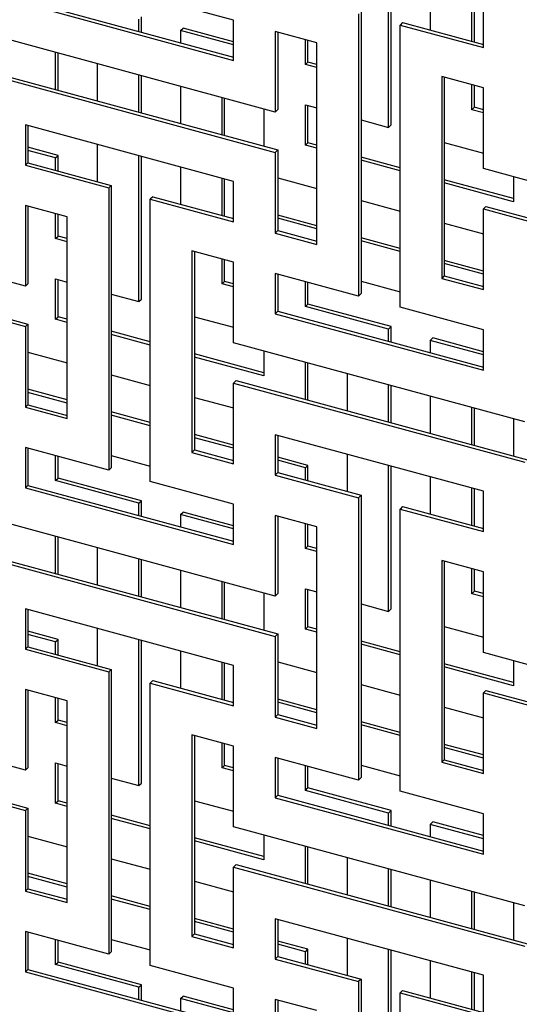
# Model space of a CAD drawing. Header units: millimetres. Extents: x 441 to 4541, y 1015 to 3885.
# Tile 19 of 33: x 3672 to 3782, y 3035 to 3253. Entities that reach past the tile are written whole.
import ezdxf

# ---------------------------------------------------------------- set-up
doc = ezdxf.new("R2010")
doc.units = ezdxf.units.MM
doc.header["$LTSCALE"] = 15

msp = doc.modelspace()

# ---------------------------------------------------------------- linework, layer by layer
for p, q in [((3753.29, 3228.82), (3753.29, 3261.11)), ((3753.86, 3229.37), (3753.86, 3260.96)), ((3673.47, 3256.72), (3718.98, 3244.35)), ((3718.98, 3252.58), (3700.55, 3257.59)), ((3762.51, 3258.61), (3762.51, 3250.38)), ((3672.91, 3256.17), (3718.98, 3243.66)), ((3747.17, 3254.55), (3747.17, 3192.05)), ((3771.72, 3247.88), (3771.72, 3256.11)), ((3772.28, 3247.73), (3772.28, 3255.95)), ((3774.25, 3246.49), (3774.25, 3255.42)), ((3698.02, 3250.05), (3698.02, 3252.78)), ((3698.58, 3249.9), (3698.58, 3253.32)), ((3718.98, 3243.66), (3718.98, 3252.58)), ((3746.61, 3254), (3746.61, 3191.5)), ((3707.23, 3250.27), (3707.79, 3250.82)), ((3707.23, 3250.27), (3707.23, 3247.55)), ((3718.98, 3247.08), (3707.23, 3250.27)), ((3718.98, 3247.78), (3707.79, 3250.82)), ((3756.39, 3252.05), (3755.83, 3251.5)), ((3755.83, 3189), (3755.83, 3251.5)), ((3755.83, 3251.5), (3774.25, 3246.49)), ((3756.39, 3252.05), (3774.25, 3247.19)), ((3728.19, 3232.22), (3663.7, 3249.75)), ((3737.4, 3247.58), (3728.19, 3250.08)), ((3728.19, 3250.08), (3728.19, 3232.22)), ((3728.75, 3249.93), (3728.75, 3232.77)), ((3734.87, 3242.76), (3734.87, 3248.27)), ((3735.43, 3243.31), (3735.43, 3248.11)), ((3737.4, 3202.93), (3737.4, 3247.58)), ((3679.59, 3237.2), (3679.59, 3245.43)), ((3680.15, 3237.05), (3680.15, 3245.28)), ((3688.81, 3242.93), (3688.81, 3234.7)), ((3734.87, 3242.76), (3735.43, 3243.31)), ((3737.4, 3242.07), (3734.87, 3242.76)), ((3737.4, 3242.77), (3735.43, 3243.31)), ((3663.7, 3240.82), (3728.19, 3223.29)), ((3664.26, 3241.37), (3728.75, 3223.84)), ((3698.02, 3232.19), (3698.02, 3240.42)), ((3698.58, 3232.04), (3698.58, 3240.27)), ((3774.25, 3237.56), (3765.04, 3240.07)), ((3765.04, 3240.07), (3765.04, 3195.42)), ((3765.6, 3239.91), (3765.6, 3195.97)), ((3707.23, 3237.92), (3707.23, 3229.69)), ((3771.72, 3232.75), (3771.72, 3238.25)), ((3772.28, 3233.29), (3772.28, 3238.1)), ((3774.25, 3219.7), (3774.25, 3237.56)), ((3716.44, 3227.19), (3716.44, 3235.42)), ((3717, 3227.03), (3717, 3235.26)), ((3725.66, 3232.91), (3725.66, 3224.68)), ((3728.75, 3232.77), (3728.19, 3232.22)), ((3734.87, 3233.83), (3737.4, 3233.14)), ((3734.87, 3224.9), (3734.87, 3233.83)), ((3735.43, 3225.45), (3735.43, 3233.68)), ((3771.72, 3232.75), (3772.28, 3233.29)), ((3774.25, 3232.06), (3771.72, 3232.75)), ((3774.25, 3232.76), (3772.28, 3233.29)), ((3718.98, 3216.87), (3672.91, 3229.39)), ((3672.91, 3229.39), (3672.91, 3220.46)), ((3673.47, 3229.24), (3673.47, 3221.01)), ((3747.17, 3230.49), (3753.29, 3228.82)), ((3753.29, 3228.82), (3753.86, 3229.37)), ((3680.15, 3222.61), (3673.47, 3224.43)), ((3688.81, 3225.07), (3688.81, 3216.84)), ((3734.87, 3224.9), (3735.43, 3225.45)), ((3737.4, 3224.21), (3734.87, 3224.9)), ((3737.4, 3224.91), (3735.43, 3225.45)), ((3765.6, 3225.48), (3774.25, 3223.13)), ((3679.59, 3222.07), (3673.47, 3223.73)), ((3679.59, 3222.07), (3680.15, 3222.61)), ((3679.59, 3219.34), (3679.59, 3222.07)), ((3680.15, 3219.19), (3680.15, 3222.61)), ((3698.02, 3190.27), (3698.02, 3222.56)), ((3698.58, 3190.82), (3698.58, 3222.41)), ((3728.75, 3223.84), (3728.19, 3223.29)), ((3728.19, 3223.29), (3728.19, 3205.44)), ((3728.75, 3223.84), (3728.75, 3205.98)), ((3755.83, 3219.91), (3747.17, 3222.26)), ((3673.47, 3221.01), (3672.91, 3220.46)), ((3672.91, 3220.46), (3691.34, 3215.45)), ((3673.47, 3221.01), (3691.9, 3216)), ((3707.23, 3220.06), (3707.23, 3211.83)), ((3755.83, 3219.21), (3747.17, 3221.56)), ((3838.74, 3202.18), (3774.25, 3219.7)), ((3716.44, 3209.33), (3716.44, 3217.56)), ((3728.75, 3217.64), (3737.4, 3215.29)), ((3780.93, 3217.89), (3780.93, 3212.38)), ((3691.9, 3216), (3691.34, 3215.45)), ((3691.34, 3215.45), (3691.34, 3152.95)), ((3691.9, 3216), (3691.9, 3153.5)), ((3717, 3209.18), (3717, 3217.4)), ((3718.98, 3207.94), (3718.98, 3216.87)), ((3780.93, 3213.08), (3765.6, 3217.25)), ((3780.93, 3212.38), (3765.6, 3216.55)), ((3701.11, 3213.5), (3700.55, 3212.95)), ((3701.11, 3213.5), (3718.98, 3208.64)), ((3672.91, 3193.67), (3608.42, 3211.2)), ((3682.12, 3209.03), (3672.91, 3211.53)), ((3672.91, 3211.53), (3672.91, 3193.67)), ((3673.47, 3211.38), (3673.47, 3194.22)), ((3700.55, 3150.45), (3700.55, 3212.95)), ((3700.55, 3212.95), (3718.98, 3207.94)), ((3747.17, 3212.63), (3755.83, 3210.28)), ((3774.81, 3211.32), (3774.25, 3210.78)), ((3774.81, 3211.32), (3839.3, 3193.8)), ((3679.59, 3204.21), (3679.59, 3209.72)), ((3680.15, 3204.76), (3680.15, 3209.56)), ((3682.12, 3164.38), (3682.12, 3209.03)), ((3737.4, 3207.06), (3728.75, 3209.41)), ((3774.25, 3192.92), (3774.25, 3210.78)), ((3774.25, 3210.78), (3838.74, 3193.25)), ((3737.4, 3206.36), (3728.75, 3208.71)), ((3765.6, 3207.62), (3774.25, 3205.27)), ((3679.59, 3204.21), (3680.15, 3204.76)), ((3682.12, 3204.22), (3680.15, 3204.76)), ((3728.75, 3205.98), (3728.19, 3205.44)), ((3728.19, 3205.44), (3737.4, 3202.93)), ((3728.75, 3205.98), (3737.4, 3203.63)), ((3755.83, 3202.05), (3747.17, 3204.4)), ((3608.42, 3202.27), (3672.91, 3184.74)), ((3608.98, 3202.82), (3673.47, 3185.29)), ((3682.12, 3203.52), (3679.59, 3204.21)), ((3755.83, 3201.35), (3747.17, 3203.7)), ((3718.98, 3199.01), (3709.76, 3201.52)), ((3709.76, 3201.52), (3709.76, 3156.87)), ((3710.32, 3201.36), (3710.32, 3157.42)), ((3716.44, 3194.2), (3716.44, 3199.7)), ((3717, 3194.74), (3717, 3199.55)), ((3718.98, 3181.15), (3718.98, 3199.01)), ((3774.25, 3197.04), (3765.6, 3199.39)), ((3774.25, 3196.34), (3765.6, 3198.69)), ((3746.61, 3191.5), (3728.19, 3196.51)), ((3728.19, 3196.51), (3728.19, 3187.58)), ((3728.75, 3196.36), (3728.75, 3188.13)), ((3765.6, 3195.97), (3765.04, 3195.42)), ((3765.6, 3195.97), (3774.25, 3193.62)), ((3673.47, 3194.22), (3672.91, 3193.67)), ((3679.59, 3195.28), (3682.12, 3194.59)), ((3679.59, 3186.35), (3679.59, 3195.28)), ((3680.15, 3186.9), (3680.15, 3195.13)), ((3716.44, 3194.2), (3717, 3194.74)), ((3718.98, 3193.51), (3716.44, 3194.2)), ((3718.98, 3194.21), (3717, 3194.74)), ((3734.87, 3189.19), (3734.87, 3194.69)), ((3735.43, 3189.73), (3735.43, 3194.54)), ((3747.17, 3194.77), (3755.83, 3192.42)), ((3765.04, 3195.42), (3774.25, 3192.92)), ((3691.9, 3191.94), (3698.02, 3190.27)), ((3747.17, 3192.05), (3746.61, 3191.5)), ((3698.02, 3190.27), (3698.58, 3190.82)), ((3734.87, 3189.19), (3735.43, 3189.73)), ((3753.29, 3184.18), (3734.87, 3189.19)), ((3753.86, 3184.73), (3735.43, 3189.73)), ((3710.32, 3186.93), (3718.98, 3184.58)), ((3728.75, 3188.13), (3728.19, 3187.58)), ((3728.19, 3187.58), (3774.25, 3175.06)), ((3728.75, 3188.13), (3774.25, 3175.76)), ((3774.25, 3183.99), (3755.83, 3189)), ((3673.47, 3185.29), (3672.91, 3184.74)), ((3673.47, 3185.29), (3673.47, 3167.43)), ((3679.59, 3186.35), (3680.15, 3186.9)), ((3682.12, 3185.66), (3679.59, 3186.35)), ((3682.12, 3186.36), (3680.15, 3186.9)), ((3672.91, 3184.74), (3672.91, 3166.89)), ((3700.55, 3181.36), (3691.9, 3183.71)), ((3700.55, 3180.66), (3691.9, 3183.01)), ((3753.29, 3184.18), (3753.86, 3184.73)), ((3753.29, 3181.45), (3753.29, 3184.18)), ((3753.86, 3181.3), (3753.86, 3184.73)), ((3774.25, 3175.06), (3774.25, 3183.99)), ((3783.46, 3163.63), (3718.98, 3181.15)), ((3762.51, 3181.68), (3763.07, 3182.22)), ((3762.51, 3181.68), (3762.51, 3178.95)), ((3774.25, 3178.48), (3762.51, 3181.68)), ((3774.25, 3179.18), (3763.07, 3182.22)), ((3673.47, 3179.09), (3682.12, 3176.74)), ((3725.66, 3174.53), (3710.32, 3178.7)), ((3725.66, 3179.34), (3725.66, 3173.83)), ((3725.66, 3173.83), (3710.32, 3178)), ((3734.87, 3168.6), (3734.87, 3176.83)), ((3735.43, 3168.45), (3735.43, 3176.68)), ((3691.9, 3174.08), (3700.55, 3171.73)), ((3744.08, 3174.33), (3744.08, 3166.1)), ((3719.54, 3172.77), (3718.98, 3172.23)), ((3718.98, 3154.37), (3718.98, 3172.23)), ((3718.98, 3172.23), (3783.46, 3154.7)), ((3719.54, 3172.77), (3784.02, 3155.25)), ((3753.29, 3163.6), (3753.29, 3171.83)), ((3753.86, 3163.44), (3753.86, 3171.68)), ((3682.12, 3168.51), (3673.47, 3170.86)), ((3682.12, 3167.81), (3673.47, 3170.16)), ((3673.47, 3167.43), (3672.91, 3166.89)), ((3673.47, 3167.43), (3682.12, 3165.08)), ((3710.32, 3169.07), (3718.98, 3166.72)), ((3762.51, 3169.32), (3762.51, 3161.09)), ((3672.91, 3166.89), (3682.12, 3164.38)), ((3700.55, 3163.5), (3691.9, 3165.85)), ((3700.55, 3162.8), (3691.9, 3165.15)), ((3771.72, 3158.59), (3771.72, 3166.82)), ((3772.28, 3158.44), (3772.28, 3166.67)), ((3780.93, 3164.32), (3780.93, 3156.09)), ((3718.98, 3158.49), (3710.32, 3160.84)), ((3774.25, 3148.27), (3728.19, 3160.79)), ((3728.19, 3160.79), (3728.19, 3151.86)), ((3718.98, 3157.79), (3710.32, 3160.14)), ((3728.75, 3160.64), (3728.75, 3152.41)), ((3691.34, 3152.95), (3672.91, 3157.96)), ((3672.91, 3157.96), (3672.91, 3149.03)), ((3673.47, 3157.81), (3673.47, 3149.58)), ((3710.32, 3157.42), (3709.76, 3156.87)), ((3709.76, 3156.87), (3718.98, 3154.37)), ((3710.32, 3157.42), (3718.98, 3155.07)), ((3744.08, 3156.47), (3744.08, 3148.24)), ((3679.59, 3150.64), (3679.59, 3156.14)), ((3680.15, 3151.18), (3680.15, 3155.99)), ((3691.9, 3156.22), (3700.55, 3153.87)), ((3735.43, 3154.02), (3728.75, 3155.83)), ((3734.87, 3153.47), (3728.75, 3155.14)), ((3691.9, 3153.5), (3691.34, 3152.95)), ((3728.75, 3152.41), (3728.19, 3151.86)), ((3728.75, 3152.41), (3747.17, 3147.4)), ((3734.87, 3153.47), (3735.43, 3154.02)), ((3734.87, 3150.75), (3734.87, 3153.47)), ((3735.43, 3150.59), (3735.43, 3154.02)), ((3753.29, 3121.68), (3753.29, 3153.97)), ((3753.86, 3122.22), (3753.86, 3153.82)), ((3679.59, 3150.64), (3680.15, 3151.18)), ((3698.02, 3145.63), (3679.59, 3150.64)), ((3698.58, 3146.18), (3680.15, 3151.18)), ((3718.98, 3145.44), (3700.55, 3150.45)), ((3728.19, 3151.86), (3746.61, 3146.86)), ((3762.51, 3151.47), (3762.51, 3143.24)), ((3673.47, 3149.58), (3672.91, 3149.03)), ((3672.91, 3149.03), (3718.98, 3136.51)), ((3673.47, 3149.58), (3718.98, 3137.21)), ((3771.72, 3140.73), (3771.72, 3148.96)), ((3772.28, 3140.58), (3772.28, 3148.81)), ((3774.25, 3139.35), (3774.25, 3148.27)), ((3698.02, 3145.63), (3698.58, 3146.18)), ((3698.02, 3142.9), (3698.02, 3145.63)), ((3698.58, 3142.75), (3698.58, 3146.18)), ((3747.17, 3147.4), (3746.61, 3146.86)), ((3746.61, 3146.86), (3746.61, 3084.35)), ((3747.17, 3147.4), (3747.17, 3084.9)), ((3707.23, 3143.13), (3707.79, 3143.67)), ((3718.98, 3140.63), (3707.79, 3143.67)), ((3718.98, 3136.51), (3718.98, 3145.44)), ((3756.39, 3144.9), (3755.83, 3144.35)), ((3755.83, 3081.85), (3755.83, 3144.35)), ((3755.83, 3144.35), (3774.25, 3139.35)), ((3756.39, 3144.9), (3774.25, 3140.04)), ((3728.19, 3125.08), (3663.7, 3142.6)), ((3707.23, 3143.13), (3707.23, 3140.4)), ((3718.98, 3139.93), (3707.23, 3143.13)), ((3737.4, 3140.43), (3728.19, 3142.94)), ((3728.19, 3142.94), (3728.19, 3125.08)), ((3728.75, 3142.78), (3728.75, 3125.62)), ((3734.87, 3135.62), (3734.87, 3141.12)), ((3735.43, 3136.16), (3735.43, 3140.97)), ((3737.4, 3095.79), (3737.4, 3140.43)), ((3679.59, 3130.05), (3679.59, 3138.28)), ((3680.15, 3129.9), (3680.15, 3138.13)), ((3688.81, 3135.78), (3688.81, 3127.55)), ((3734.87, 3135.62), (3735.43, 3136.16)), ((3737.4, 3134.93), (3734.87, 3135.62)), ((3737.4, 3135.63), (3735.43, 3136.16)), ((3663.7, 3133.68), (3728.19, 3116.15)), ((3664.26, 3134.22), (3728.75, 3116.7)), ((3698.02, 3125.05), (3698.02, 3133.28)), ((3698.58, 3124.89), (3698.58, 3133.12)), ((3774.25, 3130.42), (3765.04, 3132.92)), ((3765.04, 3132.92), (3765.04, 3088.28)), ((3765.6, 3132.77), (3765.6, 3088.82)), ((3707.23, 3130.77), (3707.23, 3122.54)), ((3771.72, 3125.6), (3771.72, 3131.1)), ((3772.28, 3126.15), (3772.28, 3130.95)), ((3774.25, 3112.56), (3774.25, 3130.42)), ((3716.44, 3120.04), (3716.44, 3128.27)), ((3717, 3119.89), (3717, 3128.12)), ((3734.87, 3126.69), (3737.4, 3126)), ((3734.87, 3117.76), (3734.87, 3126.69)), ((3735.43, 3118.3), (3735.43, 3126.53)), ((3771.72, 3125.6), (3772.28, 3126.15)), ((3774.25, 3125.61), (3772.28, 3126.15)), ((3725.66, 3125.77), (3725.66, 3117.54)), ((3728.75, 3125.62), (3728.19, 3125.08)), ((3774.25, 3124.91), (3771.72, 3125.6)), ((3718.98, 3109.72), (3672.91, 3122.24)), ((3672.91, 3122.24), (3672.91, 3113.31)), ((3673.47, 3122.09), (3673.47, 3113.86)), ((3747.17, 3123.34), (3753.29, 3121.68)), ((3753.29, 3121.68), (3753.86, 3122.22)), ((3680.15, 3115.47), (3673.47, 3117.28)), ((3688.81, 3117.92), (3688.81, 3109.69)), ((3734.87, 3117.76), (3735.43, 3118.3)), ((3737.4, 3117.07), (3734.87, 3117.76)), ((3737.4, 3117.77), (3735.43, 3118.3)), ((3765.6, 3118.33), (3774.25, 3115.98)), ((3679.59, 3114.92), (3673.47, 3116.59)), ((3679.59, 3114.92), (3680.15, 3115.47)), ((3680.15, 3112.04), (3680.15, 3115.47)), ((3698.02, 3083.13), (3698.02, 3115.42)), ((3698.58, 3083.67), (3698.58, 3115.27)), ((3728.75, 3116.7), (3728.19, 3116.15)), ((3728.19, 3116.15), (3728.19, 3098.29)), ((3728.75, 3116.7), (3728.75, 3098.84)), ((3755.83, 3112.76), (3747.17, 3115.11)), ((3673.47, 3113.86), (3672.91, 3113.31)), ((3672.91, 3113.31), (3691.34, 3108.31)), ((3673.47, 3113.86), (3691.9, 3108.85)), ((3679.59, 3112.2), (3679.59, 3114.92)), ((3707.23, 3112.92), (3707.23, 3104.69)), ((3755.83, 3112.06), (3747.17, 3114.41)), ((3838.74, 3095.03), (3774.25, 3112.56)), ((3780.93, 3110.74), (3780.93, 3105.24)), ((3691.9, 3108.85), (3691.34, 3108.31)), ((3691.9, 3108.85), (3691.9, 3046.35)), ((3716.44, 3102.18), (3716.44, 3110.41)), ((3717, 3102.03), (3717, 3110.26)), ((3718.98, 3100.8), (3718.98, 3109.72)), ((3728.75, 3110.49), (3737.4, 3108.14)), ((3780.93, 3105.94), (3765.6, 3110.1)), ((3780.93, 3105.24), (3765.6, 3109.41)), ((3691.34, 3108.31), (3691.34, 3045.8)), ((3701.11, 3106.35), (3700.55, 3105.8)), ((3701.11, 3106.35), (3718.98, 3101.49)), ((3682.12, 3101.88), (3672.91, 3104.39)), ((3672.91, 3104.39), (3672.91, 3086.53)), ((3673.47, 3104.23), (3673.47, 3087.07)), ((3700.55, 3043.3), (3700.55, 3105.8)), ((3700.55, 3105.8), (3718.98, 3100.8)), ((3747.17, 3105.48), (3755.83, 3103.13)), ((3774.81, 3104.18), (3774.25, 3103.63)), ((3774.81, 3104.18), (3839.3, 3086.65)), ((3672.91, 3086.53), (3608.42, 3104.05)), ((3679.59, 3097.06), (3679.59, 3102.57)), ((3680.15, 3097.61), (3680.15, 3102.42)), ((3737.4, 3099.91), (3728.75, 3102.26)), ((3774.25, 3085.77), (3774.25, 3103.63)), ((3774.25, 3103.63), (3838.74, 3086.1)), ((3682.12, 3057.24), (3682.12, 3101.88)), ((3737.4, 3099.21), (3728.75, 3101.56)), ((3765.6, 3100.48), (3774.25, 3098.13)), ((3679.59, 3097.06), (3680.15, 3097.61)), ((3682.12, 3097.08), (3680.15, 3097.61)), ((3728.75, 3098.84), (3728.19, 3098.29)), ((3728.19, 3098.29), (3737.4, 3095.79)), ((3728.75, 3098.84), (3737.4, 3096.49)), ((3608.98, 3095.67), (3673.47, 3078.15)), ((3682.12, 3096.38), (3679.59, 3097.06)), ((3755.83, 3094.9), (3747.17, 3097.25)), ((3755.83, 3094.2), (3747.17, 3096.56)), ((3608.42, 3095.13), (3672.91, 3077.6)), ((3718.98, 3091.87), (3709.76, 3094.37)), ((3709.76, 3094.37), (3709.76, 3049.73)), ((3710.32, 3094.22), (3710.32, 3050.27)), ((3716.44, 3087.05), (3716.44, 3092.55)), ((3717, 3087.6), (3717, 3092.4)), ((3718.98, 3074.01), (3718.98, 3091.87)), ((3774.25, 3089.9), (3765.6, 3092.25)), ((3774.25, 3089.2), (3765.6, 3091.55)), ((3746.61, 3084.35), (3728.19, 3089.36)), ((3728.19, 3089.36), (3728.19, 3080.43)), ((3728.75, 3089.21), (3728.75, 3080.98)), ((3673.47, 3087.07), (3672.91, 3086.53)), ((3679.59, 3088.14), (3682.12, 3087.45)), ((3679.59, 3079.21), (3679.59, 3088.14)), ((3680.15, 3079.75), (3680.15, 3087.98)), ((3716.44, 3087.05), (3717, 3087.6)), ((3718.98, 3086.36), (3716.44, 3087.05)), ((3718.98, 3087.06), (3717, 3087.6)), ((3734.87, 3082.04), (3734.87, 3087.55)), ((3735.43, 3082.59), (3735.43, 3087.39)), ((3747.17, 3087.63), (3755.83, 3085.27)), ((3765.6, 3088.82), (3765.04, 3088.28)), ((3765.04, 3088.28), (3774.25, 3085.77)), ((3765.6, 3088.82), (3774.25, 3086.47)), ((3691.9, 3084.79), (3698.02, 3083.13)), ((3747.17, 3084.9), (3746.61, 3084.35)), ((3698.02, 3083.13), (3698.58, 3083.67)), ((3734.87, 3082.04), (3735.43, 3082.59)), ((3753.86, 3077.58), (3735.43, 3082.59)), ((3728.75, 3080.98), (3728.19, 3080.43)), ((3728.19, 3080.43), (3774.25, 3067.91)), ((3728.75, 3080.98), (3774.25, 3068.61)), ((3753.29, 3077.03), (3734.87, 3082.04)), ((3774.25, 3076.84), (3755.83, 3081.85)), ((3673.47, 3078.15), (3672.91, 3077.6)), ((3673.47, 3078.15), (3673.47, 3060.29)), ((3679.59, 3079.21), (3680.15, 3079.75)), ((3682.12, 3078.52), (3679.59, 3079.21)), ((3682.12, 3079.22), (3680.15, 3079.75)), ((3710.32, 3079.78), (3718.98, 3077.43)), ((3672.91, 3077.6), (3672.91, 3059.74)), ((3700.55, 3074.21), (3691.9, 3076.56)), ((3700.55, 3073.51), (3691.9, 3075.86)), ((3753.29, 3077.03), (3753.86, 3077.58)), ((3753.29, 3074.31), (3753.29, 3077.03)), ((3753.86, 3074.16), (3753.86, 3077.58)), ((3774.25, 3067.91), (3774.25, 3076.84)), ((3783.46, 3056.48), (3718.98, 3074.01)), ((3762.51, 3074.53), (3763.07, 3075.08)), ((3762.51, 3074.53), (3762.51, 3071.8)), ((3774.25, 3071.34), (3762.51, 3074.53)), ((3774.25, 3072.04), (3763.07, 3075.08)), ((3673.47, 3071.94), (3682.12, 3069.59)), ((3725.66, 3067.39), (3710.32, 3071.55)), ((3725.66, 3072.19), (3725.66, 3066.69)), ((3725.66, 3066.69), (3710.32, 3070.86)), ((3734.87, 3061.46), (3734.87, 3069.69)), ((3735.43, 3061.31), (3735.43, 3069.54)), ((3744.08, 3067.19), (3744.08, 3058.95)), ((3691.9, 3066.93), (3700.55, 3064.58)), ((3719.54, 3065.63), (3718.98, 3065.08)), ((3718.98, 3047.22), (3718.98, 3065.08)), ((3718.98, 3065.08), (3783.46, 3047.55)), ((3719.54, 3065.63), (3784.02, 3048.1)), ((3682.12, 3061.36), (3673.47, 3063.71)), ((3682.12, 3060.66), (3673.47, 3063.01)), ((3753.29, 3056.45), (3753.29, 3064.68)), ((3753.86, 3056.3), (3753.86, 3064.53)), ((3710.32, 3061.93), (3718.98, 3059.58)), ((3762.51, 3062.18), (3762.51, 3053.95)), ((3673.47, 3060.29), (3672.91, 3059.74)), ((3672.91, 3059.74), (3682.12, 3057.24)), ((3673.47, 3060.29), (3682.12, 3057.94)), ((3700.55, 3056.35), (3691.9, 3058.7)), ((3771.72, 3051.44), (3771.72, 3059.67)), ((3772.28, 3051.29), (3772.28, 3059.52)), ((3700.55, 3055.65), (3691.9, 3058.01)), ((3780.93, 3057.17), (3780.93, 3048.94)), ((3718.98, 3051.35), (3710.32, 3053.7)), ((3718.98, 3050.65), (3710.32, 3053)), ((3774.25, 3041.13), (3728.19, 3053.65)), ((3728.19, 3053.65), (3728.19, 3044.72)), ((3728.75, 3053.49), (3728.75, 3045.26)), ((3691.34, 3045.8), (3672.91, 3050.81)), ((3672.91, 3050.81), (3672.91, 3041.88)), ((3673.47, 3050.66), (3673.47, 3042.43)), ((3710.32, 3050.27), (3709.76, 3049.73)), ((3709.76, 3049.73), (3718.98, 3047.22)), ((3710.32, 3050.27), (3718.98, 3047.92)), ((3679.59, 3043.49), (3679.59, 3049)), ((3680.15, 3044.04), (3680.15, 3048.84)), ((3691.9, 3049.08), (3700.55, 3046.72)), ((3735.43, 3046.87), (3728.75, 3048.69)), ((3734.87, 3046.33), (3728.75, 3047.99)), ((3744.08, 3049.33), (3744.08, 3041.1)), ((3691.9, 3046.35), (3691.34, 3045.8)), ((3728.75, 3045.26), (3728.19, 3044.72)), ((3728.75, 3045.26), (3747.17, 3040.26)), ((3734.87, 3046.33), (3735.43, 3046.87)), ((3734.87, 3043.6), (3734.87, 3046.33)), ((3735.43, 3043.45), (3735.43, 3046.87)), ((3753.29, 3014.53), (3753.29, 3046.82)), ((3753.86, 3015.08), (3753.86, 3046.67)), ((3679.59, 3043.49), (3680.15, 3044.04)), ((3698.02, 3038.48), (3679.59, 3043.49)), ((3698.58, 3039.03), (3680.15, 3044.04)), ((3718.98, 3038.29), (3700.55, 3043.3)), ((3728.19, 3044.72), (3746.61, 3039.71)), ((3762.51, 3044.32), (3762.51, 3036.09)), ((3673.47, 3042.43), (3672.91, 3041.88)), ((3672.91, 3041.88), (3718.98, 3029.36)), ((3673.47, 3042.43), (3718.98, 3030.06)), ((3771.72, 3033.59), (3771.72, 3041.82)), ((3772.28, 3033.43), (3772.28, 3041.66)), ((3774.25, 3032.2), (3774.25, 3041.13)), ((3698.02, 3038.48), (3698.58, 3039.03)), ((3698.58, 3035.61), (3698.58, 3039.03)), ((3747.17, 3040.26), (3746.61, 3039.71)), ((3746.61, 3039.71), (3746.61, 2977.21)), ((3747.17, 3040.26), (3747.17, 2977.76)), ((3698.02, 3035.76), (3698.02, 3038.48)), ((3707.23, 3035.98), (3707.79, 3036.53)), ((3718.98, 3033.49), (3707.79, 3036.53)), ((3718.98, 3029.36), (3718.98, 3038.29)), ((3756.39, 3037.75), (3755.83, 3037.21)), ((3755.83, 2974.7), (3755.83, 3037.21)), ((3755.83, 3037.21), (3774.25, 3032.2)), ((3756.39, 3037.75), (3774.25, 3032.9)), ((3707.23, 3035.98), (3707.23, 3033.25)), ((3718.98, 3032.79), (3707.23, 3035.98)), ((3737.4, 3033.29), (3728.19, 3035.79)), ((3728.19, 3035.79), (3728.19, 3017.93)), ((3728.75, 3035.64), (3728.75, 3018.48))]:
    msp.add_line(p, q)

doc.saveas('drawing.dxf')
